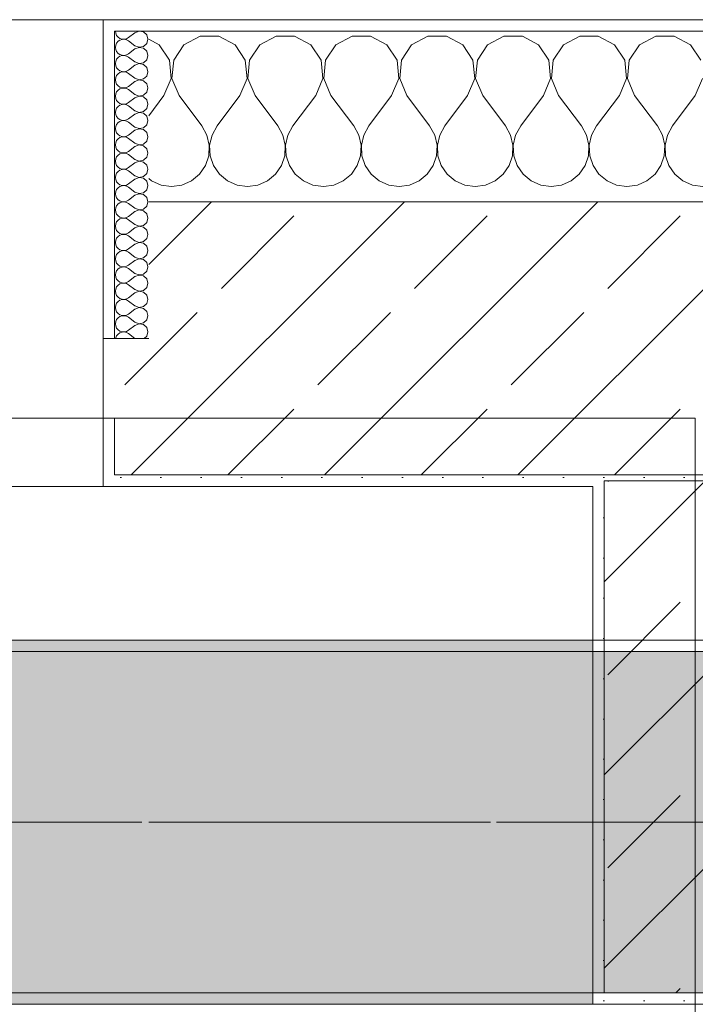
# Model space of a CAD drawing. Header units: metres. Extents: x -3.6 to 84.5, y -11 to 16.8.
# Tile 109 of 256: x 25.067 to 25.66, y 12.99 to 13.855. Entities that reach past the tile are written whole.
import ezdxf

# ---------------------------------------------------------------- set-up
doc = ezdxf.new("R2010")
doc.units = ezdxf.units.M
doc.header["$MEASUREMENT"] = 0
doc.linetypes.add('Achse', pattern=[0.2, 0.1, -0.05, 0, -0.05])
doc.linetypes.add('Strichlinie doppelt', pattern=[0.546806, 0.264583, -0.105833, 0.070556, -0.105833])
for name, color, linetype in [('451 - Universal.Achsen Raster', 7, 'Continuous'), ('604 - Struktur.Wand Aussen', 7, 'Continuous'), ('605 - Struktur.Wand Innen', 7, 'Continuous'), ('607 - Struktur.Stütze', 7, 'Continuous'), ('608 - Struktur.Träger', 7, 'Continuous'), ('Neubau_653 - Abdeckung.TB Verkofferung', 7, 'Continuous')]:
    doc.layers.add(name, color=color, linetype=linetype)
pattern_1 = [(45, (0, 0), (-0.0848528, 0.0848528), []), (45, (-0.04243, 0.04243), (-0.0848528, 0.0848528), [0.09, -0.03])]
pattern_2 = [(45, (0, 0), (-0.01767767, 0.01767767), [0, -0.025])]
pattern_3 = [(0, (0, 0), (0, 0.08660254), [0, -0.05]), (0, (0.025, 0.0433), (0, 0.08660254), [0, -0.05])]

# ---------------------------------------------------------------- blocks, each defined once
blk = doc.blocks.new('*X39')
at = {"layer": '604 - Struktur.Wand Aussen', "color": 7, "linetype": 'Continuous', "lineweight": 5}
for p, q in [((25.22521, 13.84066), (25.2109, 13.83299)), ((25.24145, 13.84066), (25.22521, 13.84066)), ((25.25576, 13.83299), (25.24145, 13.84066)), ((25.29188, 13.84066), (25.27757, 13.83299)), ((25.30812, 13.84066), (25.29188, 13.84066)), ((25.32243, 13.83299), (25.30812, 13.84066)), ((25.35855, 13.84066), (25.34424, 13.83299)), ((25.37479, 13.84066), (25.35855, 13.84066)), ((25.3891, 13.83299), (25.37479, 13.84066)), ((25.42521, 13.84066), (25.4109, 13.83299)), ((25.44145, 13.84066), (25.42521, 13.84066)), ((25.45576, 13.83299), (25.44145, 13.84066)), ((25.49188, 13.84066), (25.47757, 13.83299)), ((25.50812, 13.84066), (25.49188, 13.84066)), ((25.52243, 13.83299), (25.50812, 13.84066)), ((25.55855, 13.84066), (25.54424, 13.83299)), ((25.57479, 13.84066), (25.55855, 13.84066)), ((25.5891, 13.83299), (25.57479, 13.84066)), ((25.62521, 13.84066), (25.6109, 13.83299)), ((25.64145, 13.84066), (25.62521, 13.84066)), ((25.65576, 13.83299), (25.64145, 13.84066)), ((25.1891, 13.83299), (25.18, 13.83787)), ((25.19808, 13.81947), (25.1891, 13.83299)), ((25.2109, 13.83299), (25.20192, 13.81947)), ((25.26475, 13.81947), (25.25576, 13.83299)), ((25.27757, 13.83299), (25.26858, 13.81947)), ((25.33142, 13.81947), (25.32243, 13.83299)), ((25.34424, 13.83299), (25.33525, 13.81947)), ((25.39808, 13.81947), (25.3891, 13.83299)), ((25.4109, 13.83299), (25.40192, 13.81947)), ((25.46475, 13.81947), (25.45576, 13.83299)), ((25.47757, 13.83299), (25.46858, 13.81947)), ((25.53142, 13.81947), (25.52243, 13.83299)), ((25.54424, 13.83299), (25.53525, 13.81947)), ((25.59808, 13.81947), (25.5891, 13.83299)), ((25.6109, 13.83299), (25.60192, 13.81947)), ((25.66475, 13.81947), (25.65576, 13.83299)), ((25.19962, 13.8033), (25.19808, 13.81947)), ((25.20192, 13.81947), (25.20038, 13.8033)), ((25.26629, 13.8033), (25.26475, 13.81947)), ((25.26858, 13.81947), (25.26705, 13.8033)), ((25.33295, 13.8033), (25.33142, 13.81947)), ((25.33525, 13.81947), (25.33371, 13.8033)), ((25.39962, 13.8033), (25.39808, 13.81947)), ((25.40192, 13.81947), (25.40038, 13.8033)), ((25.46629, 13.8033), (25.46475, 13.81947)), ((25.46858, 13.81947), (25.46705, 13.8033)), ((25.53295, 13.8033), (25.53142, 13.81947)), ((25.53525, 13.81947), (25.53371, 13.8033)), ((25.59962, 13.8033), (25.59808, 13.81947)), ((25.60192, 13.81947), (25.60038, 13.8033)), ((25.19333, 13.78833), (25.19962, 13.8033)), ((25.20038, 13.8033), (25.20667, 13.78833)), ((25.26, 13.78833), (25.26629, 13.8033)), ((25.26705, 13.8033), (25.27333, 13.78833)), ((25.32667, 13.78833), (25.33295, 13.8033)), ((25.33371, 13.8033), (25.34, 13.78833)), ((25.39333, 13.78833), (25.39962, 13.8033)), ((25.40038, 13.8033), (25.40667, 13.78833)), ((25.46, 13.78833), (25.46629, 13.8033)), ((25.46705, 13.8033), (25.47333, 13.78833)), ((25.52667, 13.78833), (25.53295, 13.8033)), ((25.53371, 13.8033), (25.54, 13.78833)), ((25.59333, 13.78833), (25.59962, 13.8033)), ((25.60038, 13.8033), (25.60667, 13.78833)), ((25.66, 13.78833), (25.66629, 13.8033)), ((25.19333, 13.78833), (25.18, 13.77056)), ((25.20667, 13.78833), (25.22667, 13.76167)), ((25.26, 13.78833), (25.24, 13.76167)), ((25.27333, 13.78833), (25.29333, 13.76167)), ((25.32667, 13.78833), (25.30667, 13.76167)), ((25.34, 13.78833), (25.36, 13.76167)), ((25.39333, 13.78833), (25.37333, 13.76167)), ((25.40667, 13.78833), (25.42667, 13.76167)), ((25.46, 13.78833), (25.44, 13.76167)), ((25.47333, 13.78833), (25.49333, 13.76167)), ((25.52667, 13.78833), (25.50667, 13.76167)), ((25.54, 13.78833), (25.56, 13.76167)), ((25.59333, 13.78833), (25.57333, 13.76167)), ((25.60667, 13.78833), (25.62667, 13.76167)), ((25.66, 13.78833), (25.64, 13.76167)), ((25.23112, 13.75362), (25.22667, 13.76167)), ((25.24, 13.76167), (25.23555, 13.75362)), ((25.29778, 13.75362), (25.29333, 13.76167)), ((25.30667, 13.76167), (25.30222, 13.75362)), ((25.36445, 13.75362), (25.36, 13.76167)), ((25.37333, 13.76167), (25.36888, 13.75362)), ((25.43112, 13.75362), (25.42667, 13.76167)), ((25.44, 13.76167), (25.43555, 13.75362)), ((25.49778, 13.75362), (25.49333, 13.76167)), ((25.50667, 13.76167), (25.50222, 13.75362)), ((25.56445, 13.75362), (25.56, 13.76167)), ((25.57333, 13.76167), (25.56888, 13.75362)), ((25.63112, 13.75362), (25.62667, 13.76167)), ((25.64, 13.76167), (25.63555, 13.75362)), ((25.2332, 13.74466), (25.23112, 13.75362)), ((25.23555, 13.75362), (25.23347, 13.74466)), ((25.29987, 13.74466), (25.29778, 13.75362)), ((25.30222, 13.75362), (25.30013, 13.74466)), ((25.36653, 13.74466), (25.36445, 13.75362)), ((25.36888, 13.75362), (25.3668, 13.74466)), ((25.4332, 13.74466), (25.43112, 13.75362)), ((25.43555, 13.75362), (25.43347, 13.74466)), ((25.49987, 13.74466), (25.49778, 13.75362)), ((25.50222, 13.75362), (25.50013, 13.74466)), ((25.56653, 13.74466), (25.56445, 13.75362)), ((25.56888, 13.75362), (25.5668, 13.74466)), ((25.6332, 13.74466), (25.63112, 13.75362)), ((25.63555, 13.75362), (25.63347, 13.74466)), ((25.23275, 13.73547), (25.2332, 13.74466)), ((25.23347, 13.74466), (25.23391, 13.73547)), ((25.29942, 13.73547), (25.29987, 13.74466)), ((25.30013, 13.74466), (25.30058, 13.73547)), ((25.36609, 13.73547), (25.36653, 13.74466)), ((25.3668, 13.74466), (25.36725, 13.73547)), ((25.43275, 13.73547), (25.4332, 13.74466)), ((25.43347, 13.74466), (25.43391, 13.73547)), ((25.49942, 13.73547), (25.49987, 13.74466)), ((25.50013, 13.74466), (25.50058, 13.73547)), ((25.56609, 13.73547), (25.56653, 13.74466)), ((25.5668, 13.74466), (25.56725, 13.73547)), ((25.63275, 13.73547), (25.6332, 13.74466)), ((25.63347, 13.74466), (25.63391, 13.73547)), ((25.22981, 13.72676), (25.23275, 13.73547)), ((25.23391, 13.73547), (25.23685, 13.72676)), ((25.29648, 13.72676), (25.29942, 13.73547)), ((25.30058, 13.73547), (25.30352, 13.72676)), ((25.36315, 13.72676), (25.36609, 13.73547)), ((25.36725, 13.73547), (25.37019, 13.72676)), ((25.42981, 13.72676), (25.43275, 13.73547)), ((25.43391, 13.73547), (25.43685, 13.72676)), ((25.49648, 13.72676), (25.49942, 13.73547)), ((25.50058, 13.73547), (25.50352, 13.72676)), ((25.56315, 13.72676), (25.56609, 13.73547)), ((25.56725, 13.73547), (25.57019, 13.72676)), ((25.62981, 13.72676), (25.63275, 13.73547)), ((25.63391, 13.73547), (25.63685, 13.72676)), ((25.22461, 13.71918), (25.22981, 13.72676)), ((25.23685, 13.72676), (25.24206, 13.71918)), ((25.29127, 13.71918), (25.29648, 13.72676)), ((25.30352, 13.72676), (25.30873, 13.71918)), ((25.35794, 13.71918), (25.36315, 13.72676)), ((25.37019, 13.72676), (25.37539, 13.71918)), ((25.42461, 13.71918), (25.42981, 13.72676)), ((25.43685, 13.72676), (25.44206, 13.71918)), ((25.49127, 13.71918), (25.49648, 13.72676)), ((25.50352, 13.72676), (25.50873, 13.71918)), ((25.55794, 13.71918), (25.56315, 13.72676)), ((25.57019, 13.72676), (25.57539, 13.71918)), ((25.62461, 13.71918), (25.62981, 13.72676)), ((25.63685, 13.72676), (25.64206, 13.71918)), ((25.18, 13.71536), (25.18248, 13.71331)), ((25.18248, 13.71331), (25.19089, 13.7096)), ((25.20911, 13.7096), (25.21752, 13.71331)), ((25.21752, 13.71331), (25.22461, 13.71918)), ((25.24206, 13.71918), (25.24914, 13.71331)), ((25.24914, 13.71331), (25.25756, 13.7096)), ((25.27578, 13.7096), (25.28419, 13.71331)), ((25.28419, 13.71331), (25.29127, 13.71918)), ((25.30873, 13.71918), (25.31581, 13.71331)), ((25.31581, 13.71331), (25.32422, 13.7096)), ((25.34244, 13.7096), (25.35086, 13.71331)), ((25.35086, 13.71331), (25.35794, 13.71918)), ((25.37539, 13.71918), (25.38248, 13.71331)), ((25.38248, 13.71331), (25.39089, 13.7096)), ((25.40911, 13.7096), (25.41752, 13.71331)), ((25.41752, 13.71331), (25.42461, 13.71918)), ((25.44206, 13.71918), (25.44914, 13.71331)), ((25.44914, 13.71331), (25.45756, 13.7096)), ((25.47578, 13.7096), (25.48419, 13.71331)), ((25.48419, 13.71331), (25.49127, 13.71918)), ((25.50873, 13.71918), (25.51581, 13.71331)), ((25.51581, 13.71331), (25.52422, 13.7096)), ((25.54244, 13.7096), (25.55086, 13.71331)), ((25.55086, 13.71331), (25.55794, 13.71918)), ((25.57539, 13.71918), (25.58248, 13.71331)), ((25.58248, 13.71331), (25.59089, 13.7096)), ((25.60911, 13.7096), (25.61752, 13.71331)), ((25.61752, 13.71331), (25.62461, 13.71918)), ((25.64206, 13.71918), (25.64914, 13.71331)), ((25.64914, 13.71331), (25.65756, 13.7096)), ((25.19089, 13.7096), (25.2, 13.70833)), ((25.2, 13.70833), (25.20911, 13.7096)), ((25.25756, 13.7096), (25.26667, 13.70833)), ((25.26667, 13.70833), (25.27578, 13.7096)), ((25.32422, 13.7096), (25.33333, 13.70833)), ((25.33333, 13.70833), (25.34244, 13.7096)), ((25.39089, 13.7096), (25.4, 13.70833)), ((25.4, 13.70833), (25.40911, 13.7096)), ((25.45756, 13.7096), (25.46667, 13.70833)), ((25.46667, 13.70833), (25.47578, 13.7096)), ((25.52422, 13.7096), (25.53333, 13.70833)), ((25.53333, 13.70833), (25.54244, 13.7096)), ((25.59089, 13.7096), (25.6, 13.70833)), ((25.6, 13.70833), (25.60911, 13.7096)), ((25.65756, 13.7096), (25.66667, 13.70833))]:
    blk.add_line(p, q, dxfattribs=at)
blk = doc.blocks.new('*X60')
at = {"layer": '604 - Struktur.Wand Aussen', "color": 7, "linetype": 'Continuous', "lineweight": 5}
for p, q in [((25.15071, 13.845), (25.15099, 13.84305)), ((25.15099, 13.84305), (25.15178, 13.84124)), ((25.15178, 13.84124), (25.15304, 13.83973)), ((25.16786, 13.84357), (25.16214, 13.83929)), ((25.1715, 13.84497), (25.16786, 13.84357)), ((25.17534, 13.84425), (25.1715, 13.84497)), ((25.17822, 13.84161), (25.17534, 13.84425)), ((25.17929, 13.83786), (25.17822, 13.84161)), ((25.15099, 13.83267), (25.15071, 13.83071)), ((25.15178, 13.83447), (25.15099, 13.83267)), ((25.15304, 13.83599), (25.15178, 13.83447)), ((25.15304, 13.83973), (25.15466, 13.83861)), ((25.15466, 13.8371), (25.15304, 13.83599)), ((25.15466, 13.83861), (25.15653, 13.83798)), ((25.15653, 13.83773), (25.15466, 13.8371)), ((25.15653, 13.83798), (25.1585, 13.83789)), ((25.1585, 13.83783), (25.15653, 13.83773)), ((25.1585, 13.83789), (25.16042, 13.83833)), ((25.16042, 13.83738), (25.1585, 13.83783)), ((25.16042, 13.83833), (25.16214, 13.83929)), ((25.16214, 13.83643), (25.16042, 13.83738)), ((25.16786, 13.83214), (25.16214, 13.83643)), ((25.16786, 13.83214), (25.1715, 13.83074)), ((25.17534, 13.83147), (25.17822, 13.8341)), ((25.17822, 13.8341), (25.17929, 13.83786)), ((25.15071, 13.83071), (25.15099, 13.82876)), ((25.15099, 13.82876), (25.15178, 13.82696)), ((25.15178, 13.82696), (25.15304, 13.82544)), ((25.15304, 13.82544), (25.15466, 13.82433)), ((25.15466, 13.82433), (25.15653, 13.8237)), ((25.15653, 13.82345), (25.15466, 13.82282)), ((25.15653, 13.8237), (25.1585, 13.8236)), ((25.1585, 13.82354), (25.15653, 13.82345)), ((25.1585, 13.8236), (25.16042, 13.82405)), ((25.16042, 13.8231), (25.1585, 13.82354)), ((25.16042, 13.82405), (25.16214, 13.825)), ((25.16214, 13.82214), (25.16042, 13.8231)), ((25.16786, 13.82929), (25.16214, 13.825)), ((25.1715, 13.83069), (25.16786, 13.82929)), ((25.1715, 13.83074), (25.17534, 13.83147)), ((25.17534, 13.82996), (25.1715, 13.83069)), ((25.17822, 13.82733), (25.17534, 13.82996)), ((25.17929, 13.82357), (25.17822, 13.82733)), ((25.17822, 13.81982), (25.17929, 13.82357)), ((25.15099, 13.81838), (25.15071, 13.81643)), ((25.15071, 13.81643), (25.15099, 13.81448)), ((25.15178, 13.82018), (25.15099, 13.81838)), ((25.15099, 13.81448), (25.15178, 13.81267)), ((25.15304, 13.8217), (25.15178, 13.82018)), ((25.15466, 13.82282), (25.15304, 13.8217)), ((25.16786, 13.81786), (25.16214, 13.82214)), ((25.16786, 13.815), (25.16214, 13.81071)), ((25.16786, 13.81786), (25.1715, 13.81646)), ((25.1715, 13.8164), (25.16786, 13.815)), ((25.1715, 13.81646), (25.17534, 13.81718)), ((25.17534, 13.81567), (25.1715, 13.8164)), ((25.17534, 13.81718), (25.17822, 13.81982)), ((25.17822, 13.81304), (25.17534, 13.81567)), ((25.15178, 13.8059), (25.15099, 13.80409)), ((25.15178, 13.81267), (25.15304, 13.81116)), ((25.15304, 13.80742), (25.15178, 13.8059)), ((25.15304, 13.81116), (25.15466, 13.81004)), ((25.15466, 13.80853), (25.15304, 13.80742)), ((25.15466, 13.81004), (25.15653, 13.80941)), ((25.15653, 13.80916), (25.15466, 13.80853)), ((25.15653, 13.80941), (25.1585, 13.80931)), ((25.1585, 13.80926), (25.15653, 13.80916)), ((25.1585, 13.80931), (25.16042, 13.80976)), ((25.16042, 13.80881), (25.1585, 13.80926)), ((25.16042, 13.80976), (25.16214, 13.81071)), ((25.16214, 13.80786), (25.16042, 13.80881)), ((25.16786, 13.80357), (25.16214, 13.80786)), ((25.17929, 13.80929), (25.17822, 13.81304)), ((25.17822, 13.80553), (25.17929, 13.80929)), ((25.15099, 13.80409), (25.15071, 13.80214)), ((25.15071, 13.80214), (25.15099, 13.80019)), ((25.15099, 13.80019), (25.15178, 13.79839)), ((25.15178, 13.79839), (25.15304, 13.79687)), ((25.16786, 13.80071), (25.16214, 13.79643)), ((25.16786, 13.80357), (25.1715, 13.80217)), ((25.1715, 13.80211), (25.16786, 13.80071)), ((25.1715, 13.80217), (25.17534, 13.8029)), ((25.17534, 13.80139), (25.1715, 13.80211)), ((25.17534, 13.8029), (25.17822, 13.80553)), ((25.17822, 13.79876), (25.17534, 13.80139)), ((25.17929, 13.795), (25.17822, 13.79876)), ((25.15099, 13.78981), (25.15071, 13.78786)), ((25.15178, 13.79161), (25.15099, 13.78981)), ((25.15304, 13.79313), (25.15178, 13.79161)), ((25.15304, 13.79687), (25.15466, 13.79575)), ((25.15466, 13.79425), (25.15304, 13.79313)), ((25.15466, 13.79575), (25.15653, 13.79512)), ((25.15653, 13.79488), (25.15466, 13.79425)), ((25.15653, 13.79512), (25.1585, 13.79503)), ((25.1585, 13.79497), (25.15653, 13.79488)), ((25.1585, 13.79503), (25.16042, 13.79547)), ((25.16042, 13.79453), (25.1585, 13.79497)), ((25.16042, 13.79547), (25.16214, 13.79643)), ((25.16214, 13.79357), (25.16042, 13.79453)), ((25.16786, 13.78929), (25.16214, 13.79357)), ((25.16786, 13.78929), (25.1715, 13.78789)), ((25.1715, 13.78789), (25.17534, 13.78861)), ((25.17534, 13.78861), (25.17822, 13.79124)), ((25.17822, 13.79124), (25.17929, 13.795)), ((25.15071, 13.78786), (25.15099, 13.78591)), ((25.15099, 13.78591), (25.15178, 13.7841)), ((25.15178, 13.7841), (25.15304, 13.78258)), ((25.15304, 13.78258), (25.15466, 13.78147)), ((25.15466, 13.77996), (25.15304, 13.77884)), ((25.15466, 13.78147), (25.15653, 13.78084)), ((25.15653, 13.78059), (25.15466, 13.77996)), ((25.15653, 13.78084), (25.1585, 13.78074)), ((25.1585, 13.78069), (25.15653, 13.78059)), ((25.1585, 13.78074), (25.16042, 13.78119)), ((25.16042, 13.78024), (25.1585, 13.78069)), ((25.16042, 13.78119), (25.16214, 13.78214)), ((25.16214, 13.77929), (25.16042, 13.78024)), ((25.16786, 13.78643), (25.16214, 13.78214)), ((25.1715, 13.78783), (25.16786, 13.78643)), ((25.17534, 13.7871), (25.1715, 13.78783)), ((25.17822, 13.78447), (25.17534, 13.7871)), ((25.17929, 13.78071), (25.17822, 13.78447)), ((25.17822, 13.77696), (25.17929, 13.78071)), ((25.15099, 13.77552), (25.15071, 13.77357)), ((25.15071, 13.77357), (25.15099, 13.77162)), ((25.15178, 13.77733), (25.15099, 13.77552)), ((25.15099, 13.77162), (25.15178, 13.76982)), ((25.15304, 13.77884), (25.15178, 13.77733)), ((25.16786, 13.775), (25.16214, 13.77929)), ((25.16786, 13.77214), (25.16214, 13.76786)), ((25.16786, 13.775), (25.1715, 13.7736)), ((25.1715, 13.77354), (25.16786, 13.77214)), ((25.1715, 13.7736), (25.17534, 13.77433)), ((25.17534, 13.77282), (25.1715, 13.77354)), ((25.17534, 13.77433), (25.17822, 13.77696)), ((25.17822, 13.77018), (25.17534, 13.77282)), ((25.15178, 13.76304), (25.15099, 13.76124)), ((25.15178, 13.76982), (25.15304, 13.7683)), ((25.15304, 13.76456), (25.15178, 13.76304)), ((25.15304, 13.7683), (25.15466, 13.76718)), ((25.15466, 13.76567), (25.15304, 13.76456)), ((25.15466, 13.76718), (25.15653, 13.76655)), ((25.15653, 13.7663), (25.15466, 13.76567)), ((25.15653, 13.76655), (25.1585, 13.76646)), ((25.1585, 13.7664), (25.15653, 13.7663)), ((25.1585, 13.76646), (25.16042, 13.7669)), ((25.16042, 13.76595), (25.1585, 13.7664)), ((25.16042, 13.7669), (25.16214, 13.76786)), ((25.16214, 13.765), (25.16042, 13.76595)), ((25.16786, 13.76071), (25.16214, 13.765)), ((25.17534, 13.76004), (25.17822, 13.76267)), ((25.17929, 13.76643), (25.17822, 13.77018)), ((25.17822, 13.76267), (25.17929, 13.76643)), ((25.15099, 13.76124), (25.15071, 13.75929)), ((25.15071, 13.75929), (25.15099, 13.75733)), ((25.15099, 13.75733), (25.15178, 13.75553)), ((25.15178, 13.75553), (25.15304, 13.75401)), ((25.15304, 13.75401), (25.15466, 13.7529)), ((25.16786, 13.75786), (25.16214, 13.75357)), ((25.16786, 13.76071), (25.1715, 13.75931)), ((25.1715, 13.75926), (25.16786, 13.75786)), ((25.1715, 13.75931), (25.17534, 13.76004)), ((25.17534, 13.75853), (25.1715, 13.75926)), ((25.17822, 13.7559), (25.17534, 13.75853)), ((25.17929, 13.75214), (25.17822, 13.7559)), ((25.15099, 13.74695), (25.15071, 13.745)), ((25.15178, 13.74876), (25.15099, 13.74695)), ((25.15304, 13.75027), (25.15178, 13.74876)), ((25.15466, 13.75139), (25.15304, 13.75027)), ((25.15466, 13.7529), (25.15653, 13.75227)), ((25.15653, 13.75202), (25.15466, 13.75139)), ((25.15653, 13.75227), (25.1585, 13.75217)), ((25.1585, 13.75211), (25.15653, 13.75202)), ((25.1585, 13.75217), (25.16042, 13.75262)), ((25.16042, 13.75167), (25.1585, 13.75211)), ((25.16042, 13.75262), (25.16214, 13.75357)), ((25.16214, 13.75071), (25.16042, 13.75167)), ((25.16786, 13.74643), (25.16214, 13.75071)), ((25.16786, 13.74643), (25.1715, 13.74503)), ((25.1715, 13.74503), (25.17534, 13.74575)), ((25.17534, 13.74575), (25.17822, 13.74839)), ((25.17822, 13.74839), (25.17929, 13.75214)), ((25.15071, 13.745), (25.15099, 13.74305)), ((25.15099, 13.74305), (25.15178, 13.74124)), ((25.15178, 13.74124), (25.15304, 13.73973)), ((25.15304, 13.73973), (25.15466, 13.73861)), ((25.15466, 13.7371), (25.15304, 13.73599)), ((25.15466, 13.73861), (25.15653, 13.73798)), ((25.15653, 13.73773), (25.15466, 13.7371)), ((25.15653, 13.73798), (25.1585, 13.73789)), ((25.1585, 13.73783), (25.15653, 13.73773)), ((25.1585, 13.73789), (25.16042, 13.73833)), ((25.16042, 13.73738), (25.1585, 13.73783)), ((25.16042, 13.73833), (25.16214, 13.73929)), ((25.16214, 13.73643), (25.16042, 13.73738)), ((25.16786, 13.74357), (25.16214, 13.73929)), ((25.1715, 13.74497), (25.16786, 13.74357)), ((25.17534, 13.74425), (25.1715, 13.74497)), ((25.17822, 13.74161), (25.17534, 13.74425)), ((25.17929, 13.73786), (25.17822, 13.74161)), ((25.17822, 13.7341), (25.17929, 13.73786)), ((25.15099, 13.73267), (25.15071, 13.73071)), ((25.15071, 13.73071), (25.15099, 13.72876)), ((25.15178, 13.73447), (25.15099, 13.73267)), ((25.15099, 13.72876), (25.15178, 13.72696)), ((25.15304, 13.73599), (25.15178, 13.73447)), ((25.16786, 13.73214), (25.16214, 13.73643)), ((25.16786, 13.72929), (25.16214, 13.725)), ((25.16786, 13.73214), (25.1715, 13.73074)), ((25.1715, 13.73069), (25.16786, 13.72929)), ((25.1715, 13.73074), (25.17534, 13.73147)), ((25.17534, 13.72996), (25.1715, 13.73069)), ((25.17534, 13.73147), (25.17822, 13.7341)), ((25.17822, 13.72733), (25.17534, 13.72996)), ((25.15178, 13.72018), (25.15099, 13.71838)), ((25.15178, 13.72696), (25.15304, 13.72544)), ((25.15304, 13.7217), (25.15178, 13.72018)), ((25.15304, 13.72544), (25.15466, 13.72433)), ((25.15466, 13.72282), (25.15304, 13.7217)), ((25.15466, 13.72433), (25.15653, 13.7237)), ((25.15653, 13.72345), (25.15466, 13.72282)), ((25.15653, 13.7237), (25.1585, 13.7236)), ((25.1585, 13.72354), (25.15653, 13.72345)), ((25.1585, 13.7236), (25.16042, 13.72405)), ((25.16042, 13.7231), (25.1585, 13.72354)), ((25.16042, 13.72405), (25.16214, 13.725)), ((25.16214, 13.72214), (25.16042, 13.7231)), ((25.16786, 13.71786), (25.16214, 13.72214)), ((25.17534, 13.71718), (25.17822, 13.71982)), ((25.17929, 13.72357), (25.17822, 13.72733)), ((25.17822, 13.71982), (25.17929, 13.72357)), ((25.15099, 13.71838), (25.15071, 13.71643)), ((25.15071, 13.71643), (25.15099, 13.71448)), ((25.15099, 13.71448), (25.15178, 13.71267)), ((25.15178, 13.71267), (25.15304, 13.71116)), ((25.15304, 13.71116), (25.15466, 13.71004)), ((25.16042, 13.70976), (25.16214, 13.71071)), ((25.16786, 13.715), (25.16214, 13.71071)), ((25.16786, 13.71786), (25.1715, 13.71646)), ((25.1715, 13.7164), (25.16786, 13.715)), ((25.1715, 13.71646), (25.17534, 13.71718)), ((25.17534, 13.71567), (25.1715, 13.7164)), ((25.17822, 13.71304), (25.17534, 13.71567)), ((25.17929, 13.70929), (25.17822, 13.71304)), ((25.15099, 13.70409), (25.15071, 13.70214)), ((25.15071, 13.70214), (25.15099, 13.70019)), ((25.15178, 13.7059), (25.15099, 13.70409)), ((25.15304, 13.70742), (25.15178, 13.7059)), ((25.15466, 13.70853), (25.15304, 13.70742)), ((25.15466, 13.71004), (25.15653, 13.70941)), ((25.15653, 13.70916), (25.15466, 13.70853)), ((25.15653, 13.70941), (25.1585, 13.70931)), ((25.1585, 13.70926), (25.15653, 13.70916)), ((25.1585, 13.70931), (25.16042, 13.70976)), ((25.16042, 13.70881), (25.1585, 13.70926)), ((25.16214, 13.70786), (25.16042, 13.70881)), ((25.16786, 13.70357), (25.16214, 13.70786)), ((25.16786, 13.70357), (25.1715, 13.70217)), ((25.1715, 13.70211), (25.16786, 13.70071)), ((25.1715, 13.70217), (25.17534, 13.7029)), ((25.17534, 13.70139), (25.1715, 13.70211)), ((25.17534, 13.7029), (25.17822, 13.70553)), ((25.17822, 13.70553), (25.17929, 13.70929)), ((25.15099, 13.70019), (25.15178, 13.69839)), ((25.15178, 13.69839), (25.15304, 13.69687)), ((25.15304, 13.69687), (25.15466, 13.69575)), ((25.15466, 13.69425), (25.15304, 13.69313)), ((25.15466, 13.69575), (25.15653, 13.69512)), ((25.15653, 13.69488), (25.15466, 13.69425)), ((25.15653, 13.69512), (25.1585, 13.69503)), ((25.1585, 13.69497), (25.15653, 13.69488)), ((25.1585, 13.69503), (25.16042, 13.69547)), ((25.16042, 13.69453), (25.1585, 13.69497)), ((25.16042, 13.69547), (25.16214, 13.69643)), ((25.16214, 13.69357), (25.16042, 13.69453)), ((25.16786, 13.70071), (25.16214, 13.69643)), ((25.16786, 13.68929), (25.16214, 13.69357)), ((25.17822, 13.69876), (25.17534, 13.70139)), ((25.17929, 13.695), (25.17822, 13.69876)), ((25.17822, 13.69124), (25.17929, 13.695)), ((25.15099, 13.68981), (25.15071, 13.68786)), ((25.15071, 13.68786), (25.15099, 13.68591)), ((25.15178, 13.69161), (25.15099, 13.68981)), ((25.15099, 13.68591), (25.15178, 13.6841)), ((25.15304, 13.69313), (25.15178, 13.69161)), ((25.16786, 13.68643), (25.16214, 13.68214)), ((25.16786, 13.68929), (25.1715, 13.68789)), ((25.1715, 13.68783), (25.16786, 13.68643)), ((25.1715, 13.68789), (25.17534, 13.68861)), ((25.17534, 13.6871), (25.1715, 13.68783)), ((25.17534, 13.68861), (25.17822, 13.69124)), ((25.17822, 13.68447), (25.17534, 13.6871)), ((25.15178, 13.67733), (25.15099, 13.67552)), ((25.15178, 13.6841), (25.15304, 13.68258)), ((25.15304, 13.67884), (25.15178, 13.67733)), ((25.15304, 13.68258), (25.15466, 13.68147)), ((25.15466, 13.67996), (25.15304, 13.67884)), ((25.15466, 13.68147), (25.15653, 13.68084)), ((25.15653, 13.68059), (25.15466, 13.67996)), ((25.15653, 13.68084), (25.1585, 13.68074)), ((25.1585, 13.68069), (25.15653, 13.68059)), ((25.1585, 13.68074), (25.16042, 13.68119)), ((25.16042, 13.68024), (25.1585, 13.68069)), ((25.16042, 13.68119), (25.16214, 13.68214)), ((25.16214, 13.67929), (25.16042, 13.68024)), ((25.16786, 13.675), (25.16214, 13.67929)), ((25.17534, 13.67433), (25.17822, 13.67696)), ((25.17929, 13.68071), (25.17822, 13.68447)), ((25.17822, 13.67696), (25.17929, 13.68071)), ((25.15099, 13.67552), (25.15071, 13.67357)), ((25.15071, 13.67357), (25.15099, 13.67162)), ((25.15099, 13.67162), (25.15178, 13.66982)), ((25.15178, 13.66982), (25.15304, 13.6683)), ((25.15304, 13.6683), (25.15466, 13.66718)), ((25.16042, 13.6669), (25.16214, 13.66786)), ((25.16786, 13.67214), (25.16214, 13.66786)), ((25.16786, 13.675), (25.1715, 13.6736)), ((25.1715, 13.67354), (25.16786, 13.67214)), ((25.1715, 13.6736), (25.17534, 13.67433)), ((25.17534, 13.67282), (25.1715, 13.67354)), ((25.17822, 13.67018), (25.17534, 13.67282)), ((25.17929, 13.66643), (25.17822, 13.67018)), ((25.15099, 13.66124), (25.15071, 13.65929)), ((25.15071, 13.65929), (25.15099, 13.65733)), ((25.15178, 13.66304), (25.15099, 13.66124)), ((25.15304, 13.66456), (25.15178, 13.66304)), ((25.15466, 13.66567), (25.15304, 13.66456)), ((25.15466, 13.66718), (25.15653, 13.66655)), ((25.15653, 13.6663), (25.15466, 13.66567)), ((25.15653, 13.66655), (25.1585, 13.66646)), ((25.1585, 13.6664), (25.15653, 13.6663)), ((25.1585, 13.66646), (25.16042, 13.6669)), ((25.16042, 13.66595), (25.1585, 13.6664)), ((25.16214, 13.665), (25.16042, 13.66595)), ((25.16786, 13.66071), (25.16214, 13.665)), ((25.16786, 13.66071), (25.1715, 13.65931)), ((25.1715, 13.65926), (25.16786, 13.65786)), ((25.1715, 13.65931), (25.17534, 13.66004)), ((25.17534, 13.65853), (25.1715, 13.65926)), ((25.17534, 13.66004), (25.17822, 13.66267)), ((25.17822, 13.66267), (25.17929, 13.66643)), ((25.15099, 13.65733), (25.15178, 13.65553)), ((25.15178, 13.65553), (25.15304, 13.65401)), ((25.15304, 13.65027), (25.15178, 13.64876)), ((25.15304, 13.65401), (25.15466, 13.6529)), ((25.15466, 13.65139), (25.15304, 13.65027)), ((25.15466, 13.6529), (25.15653, 13.65227)), ((25.15653, 13.65202), (25.15466, 13.65139)), ((25.15653, 13.65227), (25.1585, 13.65217)), ((25.1585, 13.65211), (25.15653, 13.65202)), ((25.1585, 13.65217), (25.16042, 13.65262)), ((25.16042, 13.65167), (25.1585, 13.65211)), ((25.16042, 13.65262), (25.16214, 13.65357)), ((25.16214, 13.65071), (25.16042, 13.65167)), ((25.16786, 13.65786), (25.16214, 13.65357)), ((25.16786, 13.64643), (25.16214, 13.65071)), ((25.17822, 13.6559), (25.17534, 13.65853)), ((25.17929, 13.65214), (25.17822, 13.6559)), ((25.17822, 13.64839), (25.17929, 13.65214)), ((25.15099, 13.64695), (25.15071, 13.645)), ((25.15071, 13.645), (25.15099, 13.64305)), ((25.15178, 13.64876), (25.15099, 13.64695)), ((25.15099, 13.64305), (25.15178, 13.64124)), ((25.16786, 13.64357), (25.16214, 13.63929)), ((25.16786, 13.64643), (25.1715, 13.64503)), ((25.1715, 13.64497), (25.16786, 13.64357)), ((25.1715, 13.64503), (25.17534, 13.64575)), ((25.17534, 13.64425), (25.1715, 13.64497)), ((25.17534, 13.64575), (25.17822, 13.64839)), ((25.17822, 13.64161), (25.17534, 13.64425)), ((25.17929, 13.63786), (25.17822, 13.64161)), ((25.15178, 13.63447), (25.15099, 13.63267)), ((25.15178, 13.64124), (25.15304, 13.63973)), ((25.15304, 13.63599), (25.15178, 13.63447)), ((25.15304, 13.63973), (25.15466, 13.63861)), ((25.15466, 13.6371), (25.15304, 13.63599)), ((25.15466, 13.63861), (25.15653, 13.63798)), ((25.15653, 13.63773), (25.15466, 13.6371)), ((25.15653, 13.63798), (25.1585, 13.63789)), ((25.1585, 13.63783), (25.15653, 13.63773)), ((25.1585, 13.63789), (25.16042, 13.63833)), ((25.16042, 13.63738), (25.1585, 13.63783)), ((25.16042, 13.63833), (25.16214, 13.63929)), ((25.16214, 13.63643), (25.16042, 13.63738)), ((25.16786, 13.63214), (25.16214, 13.63643)), ((25.17534, 13.63147), (25.17822, 13.6341)), ((25.17822, 13.6341), (25.17929, 13.63786)), ((25.15099, 13.63267), (25.15071, 13.63071)), ((25.15071, 13.63071), (25.15099, 13.62876)), ((25.15099, 13.62876), (25.15178, 13.62696)), ((25.15178, 13.62696), (25.15304, 13.62544)), ((25.15304, 13.62544), (25.15466, 13.62433)), ((25.15466, 13.62433), (25.15653, 13.6237)), ((25.1585, 13.6236), (25.16042, 13.62405)), ((25.16042, 13.62405), (25.16214, 13.625)), ((25.16786, 13.62929), (25.16214, 13.625)), ((25.16786, 13.63214), (25.1715, 13.63074)), ((25.1715, 13.63069), (25.16786, 13.62929)), ((25.1715, 13.63074), (25.17534, 13.63147)), ((25.17534, 13.62996), (25.1715, 13.63069)), ((25.17822, 13.62733), (25.17534, 13.62996)), ((25.17929, 13.62357), (25.17822, 13.62733)), ((25.15099, 13.61838), (25.15071, 13.61643)), ((25.15071, 13.61643), (25.15099, 13.61448)), ((25.15178, 13.62018), (25.15099, 13.61838)), ((25.15304, 13.6217), (25.15178, 13.62018)), ((25.15466, 13.62282), (25.15304, 13.6217)), ((25.15653, 13.62345), (25.15466, 13.62282)), ((25.15653, 13.6237), (25.1585, 13.6236)), ((25.1585, 13.62354), (25.15653, 13.62345)), ((25.16042, 13.6231), (25.1585, 13.62354)), ((25.16214, 13.62214), (25.16042, 13.6231)), ((25.16786, 13.61786), (25.16214, 13.62214)), ((25.16786, 13.61786), (25.1715, 13.61646)), ((25.1715, 13.6164), (25.16786, 13.615)), ((25.1715, 13.61646), (25.17534, 13.61718)), ((25.17534, 13.61567), (25.1715, 13.6164)), ((25.17534, 13.61718), (25.17822, 13.61982)), ((25.17822, 13.61304), (25.17534, 13.61567)), ((25.17822, 13.61982), (25.17929, 13.62357)), ((25.15099, 13.61448), (25.15178, 13.61267)), ((25.15178, 13.61267), (25.15304, 13.61116)), ((25.15304, 13.60742), (25.15178, 13.6059)), ((25.15304, 13.61116), (25.15466, 13.61004)), ((25.15466, 13.60853), (25.15304, 13.60742)), ((25.15466, 13.61004), (25.15653, 13.60941)), ((25.15653, 13.60916), (25.15466, 13.60853)), ((25.15653, 13.60941), (25.1585, 13.60931)), ((25.1585, 13.60926), (25.15653, 13.60916)), ((25.1585, 13.60931), (25.16042, 13.60976)), ((25.16042, 13.60881), (25.1585, 13.60926)), ((25.16042, 13.60976), (25.16214, 13.61071)), ((25.16214, 13.60786), (25.16042, 13.60881)), ((25.16786, 13.615), (25.16214, 13.61071)), ((25.16786, 13.60357), (25.16214, 13.60786)), ((25.17929, 13.60929), (25.17822, 13.61304)), ((25.17822, 13.60553), (25.17929, 13.60929)), ((25.15099, 13.60409), (25.15071, 13.60214)), ((25.15071, 13.60214), (25.15099, 13.60019)), ((25.15178, 13.6059), (25.15099, 13.60409)), ((25.15099, 13.60019), (25.15178, 13.59839)), ((25.15178, 13.59839), (25.15304, 13.59687)), ((25.16786, 13.60071), (25.16214, 13.59643)), ((25.16786, 13.60357), (25.1715, 13.60217)), ((25.1715, 13.60211), (25.16786, 13.60071)), ((25.1715, 13.60217), (25.17534, 13.6029)), ((25.17534, 13.60139), (25.1715, 13.60211)), ((25.17534, 13.6029), (25.17822, 13.60553)), ((25.17822, 13.59876), (25.17534, 13.60139)), ((25.17929, 13.595), (25.17822, 13.59876)), ((25.15099, 13.58981), (25.15071, 13.58786)), ((25.15178, 13.59161), (25.15099, 13.58981)), ((25.15304, 13.59313), (25.15178, 13.59161)), ((25.15304, 13.59687), (25.15466, 13.59575)), ((25.15466, 13.59425), (25.15304, 13.59313)), ((25.15466, 13.59575), (25.15653, 13.59512)), ((25.15653, 13.59488), (25.15466, 13.59425)), ((25.15653, 13.59512), (25.1585, 13.59503)), ((25.1585, 13.59497), (25.15653, 13.59488)), ((25.1585, 13.59503), (25.16042, 13.59547)), ((25.16042, 13.59453), (25.1585, 13.59497)), ((25.16042, 13.59547), (25.16214, 13.59643)), ((25.16214, 13.59357), (25.16042, 13.59453)), ((25.16786, 13.58929), (25.16214, 13.59357)), ((25.17534, 13.58861), (25.17822, 13.59124)), ((25.17822, 13.59124), (25.17929, 13.595)), ((25.15071, 13.58786), (25.15099, 13.58591)), ((25.15099, 13.58591), (25.15178, 13.5841)), ((25.15178, 13.5841), (25.15304, 13.58258)), ((25.15304, 13.58258), (25.15466, 13.58147)), ((25.15466, 13.58147), (25.15653, 13.58084)), ((25.15653, 13.58084), (25.1585, 13.58074)), ((25.1585, 13.58074), (25.16042, 13.58119)), ((25.16042, 13.58119), (25.16214, 13.58214)), ((25.16786, 13.58643), (25.16214, 13.58214)), ((25.16786, 13.58929), (25.1715, 13.58789)), ((25.1715, 13.58783), (25.16786, 13.58643)), ((25.1715, 13.58789), (25.17534, 13.58861)), ((25.17534, 13.5871), (25.1715, 13.58783)), ((25.17822, 13.58447), (25.17534, 13.5871)), ((25.17929, 13.58071), (25.17822, 13.58447)), ((25.15099, 13.57552), (25.15091, 13.575)), ((25.15178, 13.57733), (25.15099, 13.57552)), ((25.15304, 13.57884), (25.15178, 13.57733)), ((25.15466, 13.57996), (25.15304, 13.57884)), ((25.15653, 13.58059), (25.15466, 13.57996)), ((25.1585, 13.58069), (25.15653, 13.58059)), ((25.16042, 13.58024), (25.1585, 13.58069)), ((25.16214, 13.57929), (25.16042, 13.58024)), ((25.16786, 13.575), (25.16214, 13.57929)), ((25.17608, 13.575), (25.17822, 13.57696)), ((25.17822, 13.57696), (25.17929, 13.58071))]:
    blk.add_line(p, q, dxfattribs=at)

msp = doc.modelspace()

# ---------------------------------------------------------------- hatches: boundary and pattern name
at = {"layer": '604 - Struktur.Wand Aussen', "linetype": 'Continuous', "lineweight": 0, "true_color": 0x000000}
h = msp.add_hatch(dxfattribs=at)
h.set_pattern_fill('Verputz_0001', color=18, style=0, pattern_type=2)
h.set_pattern_definition(pattern_3)
h.paths.add_polyline_path([(25.15, 13.855), (25.14, 13.855), (25.14, 13.575), (25.15, 13.575)])
h = msp.add_hatch(dxfattribs=at)
h.set_pattern_fill('Verputz_0001', color=18, style=0, pattern_type=2)
h.set_pattern_definition(pattern_3)
h.paths.add_polyline_path([(25.15, 13.855), (25.15, 13.845), (26.33, 13.845), (26.33, 13.855)])
h = msp.add_hatch(dxfattribs=at)
h.set_pattern_fill('Beton__Stahlbeton_0001', color=18, style=0, pattern_type=2)
h.set_pattern_definition(pattern_1)
h.paths.add_polyline_path([(25.14, 13.505), (25.15, 13.505), (25.15, 13.455), (26.33, 13.455), (26.33, 13.505), (26.34, 13.505), (26.34, 13.575), (26.33, 13.575), (26.3, 13.575), (26.3, 13.695), (25.18, 13.695), (25.18, 13.575), (25.15, 13.575), (25.14, 13.575)])
h = msp.add_hatch(dxfattribs=at)
h.set_pattern_fill('Gips_0001', color=18, style=0, pattern_type=2)
h.set_pattern_definition(pattern_2)
h.paths.add_polyline_path([(25.15, 13.445), (25.15, 13.505), (25.14, 13.505), (25.14, 13.445)])
h = msp.add_hatch(dxfattribs=at)
h.set_pattern_fill('Gips_0001', color=18, style=0, pattern_type=2)
h.set_pattern_definition(pattern_2)
h.paths.add_polyline_path([(25.15, 13.445), (25.56999, 13.445), (25.56999, 13.455), (25.15, 13.455)])
at = {"layer": '607 - Struktur.Stütze', "linetype": 'Continuous', "lineweight": 0, "true_color": 0x000000}
h = msp.add_hatch(dxfattribs=at)
h.set_pattern_fill('Gips_0001', color=18, style=0, pattern_type=2)
h.set_pattern_definition(pattern_2)
h.paths.add_polyline_path([(25.56999, 13.455), (25.56999, 13.445), (25.57999, 13.445), (25.57999, 13.44998), (25.87999, 13.44998), (25.87999, 13.445), (25.88999, 13.445), (25.88999, 13.455)])
h = msp.add_hatch(dxfattribs=at)
h.set_pattern_fill('Gips_0001', color=18, style=0, pattern_type=2)
h.set_pattern_definition(pattern_2)
h.paths.add_polyline_path([(25.57999, 13.445), (25.56999, 13.445), (25.56999, 12.98998), (25.66, 12.98998), (25.66, 12.99998), (25.57999, 12.99998)])
h = msp.add_hatch(dxfattribs=at)
h.set_pattern_fill('Beton__Stahlbeton_0001', color=18, style=0, pattern_type=2)
h.set_pattern_definition(pattern_1)
h.paths.add_polyline_path([(25.57999, 12.99998), (25.87999, 12.99998), (25.87999, 13.44998), (25.57999, 13.44998)])
at = {"layer": '608 - Struktur.Träger', "linetype": 'Continuous', "lineweight": 0, "true_color": 0x000000}
h = msp.add_hatch(dxfattribs=at)
h.set_pattern_fill('Gips_0001', color=18, style=0, pattern_type=2)
h.set_pattern_definition(pattern_2)
h.paths.add_polyline_path([(22.28999, 13.30998), (22.28999, 13.29998), (25.56999, 13.29998), (25.56999, 13.30998)])
h = msp.add_hatch(dxfattribs=at)
h.set_pattern_fill('Beton__Stahlbeton_0001', color=18, style=0, pattern_type=2)
h.set_pattern_definition(pattern_1)
h.paths.add_polyline_path([(15.08999, 13.29998), (14.77999, 13.29998), (14.77999, 12.99998), (15.08999, 12.99998), (18.36999, 12.99998), (18.68999, 12.99998), (21.96999, 12.99998), (22.28999, 12.99998), (25.56999, 12.99998), (25.88999, 12.99998), (29.16999, 12.99998), (29.48999, 12.99998), (32.76999, 12.99998), (33.08999, 12.99998), (36.36999, 12.99998), (36.68999, 12.99998), (39.96999, 12.99998), (40.28999, 12.99998), (43.56999, 12.99998), (43.88999, 12.99998), (47.16999, 12.99998), (47.47999, 12.99998), (47.47999, 13.29998), (47.16999, 13.29998), (43.88999, 13.29998), (43.56999, 13.29998), (40.28999, 13.29998), (39.96999, 13.29998), (36.68999, 13.29998), (36.36999, 13.29998), (33.08999, 13.29998), (32.76999, 13.29998), (29.48999, 13.29998), (29.16999, 13.29998), (25.88999, 13.29998), (25.56999, 13.29998), (22.28999, 13.29998), (21.96999, 13.29998), (18.68999, 13.29998), (18.36999, 13.29998)])
h = msp.add_hatch(dxfattribs=at)
h.set_pattern_fill('Gips_0001', color=18, style=0, pattern_type=2)
h.set_pattern_definition(pattern_2)
h.paths.add_polyline_path([(22.28999, 12.98998), (25.56999, 12.98998), (25.56999, 12.99998), (22.28999, 12.99998)])

# ---------------------------------------------------------------- linework, layer by layer
at = {"layer": '451 - Universal.Achsen Raster', "color": 160, "linetype": 'Strichlinie doppelt', "lineweight": 9, "true_color": 0x3232ff}
msp.add_line((64.93502, 13.14998), (-3.175, 13.14998), dxfattribs=at)
at = {"layer": '604 - Struktur.Wand Aussen', "color": 7, "linetype": 'Continuous', "lineweight": 13}
for p, q in [((25.14, 13.855), (22.74, 13.855)), ((26.3, 13.695), (25.18, 13.695)), ((25.14, 13.575), (25.14, 13.505)), ((25.15, 13.455), (25.15, 13.505)), ((25.15, 13.455), (26.33, 13.455)), ((22.74, 13.445), (25.14, 13.445))]:
    msp.add_line(p, q, dxfattribs=at)
at = {"layer": '604 - Struktur.Wand Aussen', "color": 7, "linetype": 'Continuous', "lineweight": 5}
for p, q in [((25.14, 13.855), (25.14, 13.845)), ((25.15, 13.855), (25.14, 13.855)), ((25.14, 13.845), (25.14, 13.705)), ((25.18, 13.845), (25.15, 13.845)), ((25.15, 13.575), (25.15, 13.845)), ((25.15, 13.845), (25.15, 13.575)), ((26.3, 13.845), (25.18, 13.845)), ((25.14, 13.705), (25.14, 13.695)), ((25.14, 13.695), (25.14, 13.575)), ((25.15, 13.575), (25.14, 13.575)), ((25.18, 13.575), (25.15, 13.575)), ((25.14, 13.505), (25.14, 13.455)), ((25.15, 13.505), (25.14, 13.505)), ((25.14, 13.455), (25.14, 13.445)), ((25.15, 13.445), (25.14, 13.445))]:
    msp.add_line(p, q, dxfattribs=at)
at = {"layer": '604 - Struktur.Wand Aussen', "color": 7, "linetype": 'Continuous', "lineweight": 5, "flags": 128}
for points in [[(26.33, 13.855), (25.15, 13.855)], [(25.15, 13.445), (25.56999, 13.445)]]:
    msp.add_lwpolyline(points, dxfattribs=at)
at = {"layer": '605 - Struktur.Wand Innen', "color": 7, "linetype": 'Continuous', "lineweight": 18, "flags": 128}
msp.add_lwpolyline([(25.66, 12.99998), (25.66, 8.49998)], dxfattribs=at)
at = {"layer": '607 - Struktur.Stütze', "color": 7, "linetype": 'Continuous', "lineweight": 5, "flags": 128}
msp.add_lwpolyline([(25.56999, 13.445), (25.56999, 12.98998), (25.66, 12.98998)], dxfattribs=at)
at = {"layer": '607 - Struktur.Stütze', "color": 7, "linetype": 'Continuous', "lineweight": 13, "flags": 128}
msp.add_lwpolyline([(25.57999, 12.99998), (25.87999, 12.99998), (25.87999, 13.44998), (25.57999, 13.44998)], close=True, dxfattribs=at)
at = {"layer": '608 - Struktur.Träger', "color": 7, "linetype": 'Continuous', "lineweight": 13}
for p, q in [((14.77999, 13.30998), (47.47999, 13.30998)), ((25.56999, 13.29998), (22.28999, 13.29998)), ((25.88999, 13.29998), (25.56999, 13.29998)), ((14.77999, 12.98998), (47.47999, 12.98998))]:
    msp.add_line(p, q, dxfattribs=at)
at = {"layer": '608 - Struktur.Träger', "color": 7, "linetype": 'Continuous', "lineweight": 5}
for p, q in [((25.56999, 13.30998), (22.28999, 13.30998)), ((25.56999, 13.30998), (25.56999, 13.29998)), ((25.56999, 12.99998), (25.56999, 12.98998)), ((25.56999, 12.98998), (22.28999, 12.98998))]:
    msp.add_line(p, q, dxfattribs=at)
at = {"layer": '608 - Struktur.Träger', "color": 7, "linetype": 'Achse', "lineweight": 9}
msp.add_line((14.77999, 13.14998), (47.47999, 13.14998), dxfattribs=at)
at = {"layer": '608 - Struktur.Träger', "color": 7, "linetype": 'Continuous', "lineweight": 13, "flags": 128}
msp.add_lwpolyline([(47.47999, 12.99998), (47.16999, 12.99998), (43.88999, 12.99998), (43.56999, 12.99998), (40.28999, 12.99998), (39.96999, 12.99998), (36.68999, 12.99998), (36.36999, 12.99998), (33.08999, 12.99998), (32.76999, 12.99998), (29.48999, 12.99998), (29.16999, 12.99998), (25.88999, 12.99998), (25.56999, 12.99998), (22.28999, 12.99998), (21.96999, 12.99998), (18.68999, 12.99998), (18.36999, 12.99998), (15.08999, 12.99998), (14.77999, 12.99998)], dxfattribs=at)
at = {"layer": 'Neubau_653 - Abdeckung.TB Verkofferung', "color": 1, "linetype": 'Continuous', "lineweight": 9}
for p in [(15.15, 13.50498), (25.66, 12.95048)]:
    msp.add_line(p, (25.66, 13.50498), dxfattribs=at)
at = {"layer": 'Neubau_653 - Abdeckung.TB Verkofferung', "color": 1, "linetype": 'Continuous', "lineweight": 5}
msp.add_line((25.66, 12.98998), (22.25, 12.98998), dxfattribs=at)
at = {"layer": 'Neubau_653 - Abdeckung.TB Verkofferung', "color": 1, "linetype": 'Continuous', "lineweight": 5, "flags": 128}
msp.add_lwpolyline([(25.66, 12.98998), (25.66, 12.96298), (25.66, 12.95048)], dxfattribs=at)

# ---------------------------------------------------------------- block references
at = {"layer": '604 - Struktur.Wand Aussen', "color": 7, "lineweight": 18}
for name in ['*X60', '*X39']:
    msp.add_blockref(name, (0, 0), dxfattribs=at)

doc.saveas('drawing.dxf')
